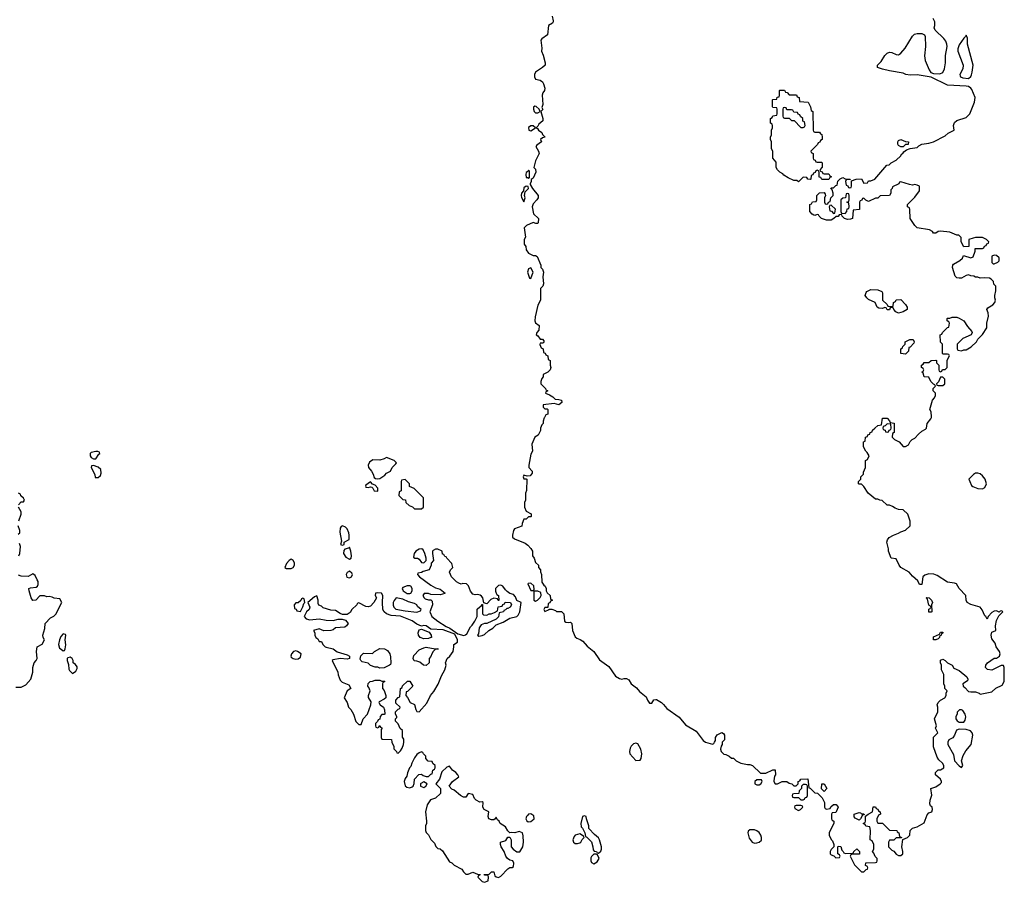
# Model space of a CAD drawing. Header units: inches. Extents: x 2106670 to 2322961, y 36024 to 224899.
# Tile 68 of 256: x 2159096 to 2167558, y 106005 to 113420. Entities that reach past the tile are written whole.
import ezdxf

# ---------------------------------------------------------------- set-up
doc = ezdxf.new("R2010")
doc.units = ezdxf.units.IN
doc.header["$MEASUREMENT"] = 0
for name, color, linetype in [('C1150', 7, 'Continuous'), ('C1160', 7, 'Continuous'), ('C1161', 7, 'Continuous')]:
    doc.layers.add(name, color=color, linetype=linetype)

msp = doc.modelspace()

# ---------------------------------------------------------------- linework, layer by layer
at = {"layer": 'C1150', "color": 5, "elevation": 60}
for points in [[(2159750, 109708.7), (2159710, 109699), (2159702.8, 109690), (2159700.7, 109670), (2159710, 109656), (2159730, 109646), (2159750, 109646), (2159775.3, 109684.7), (2159786, 109690), (2159782, 109702), (2159768, 109708)], [(2159730, 109588), (2159714, 109586), (2159712, 109570), (2159741, 109510), (2159744.7, 109484.7), (2159770, 109484.7), (2159790, 109502), (2159798, 109522), (2159792.3, 109552.3), (2159770, 109574)], [(2159470, 108142), (2159450, 108118), (2159438, 108090), (2159431, 108050), (2159438, 108018), (2159454, 108010), (2159470, 107994), (2159482, 107998), (2159488, 108012), (2159492.7, 108047.3), (2159488, 108090), (2159492.7, 108130), (2159490, 108135.3)], [(2159530, 107939), (2159510, 107935.3), (2159504.7, 107930), (2159504.7, 107910), (2159516.9, 107876.9), (2159518, 107838), (2159524.9, 107824.9), (2159550, 107801), (2159579.6, 107820.4), (2159590, 107842), (2159590, 107858), (2159577, 107877), (2159555.3, 107890), (2159555.3, 107910), (2159548, 107930)]]:
    msp.add_lwpolyline(points, close=True, dxfattribs=at)
for points in [[(2159086, 109250), (2159110, 109274), (2159130, 109274), (2159138, 109290), (2159130, 109306), (2159107.3, 109327.3), (2159102, 109342), (2159086, 109350)], [(2159089.1, 109110.9), (2159108.7, 109170), (2159108, 109190), (2159086, 109230)], [(2159083.1, 108996.9), (2159098, 109010), (2159098, 109030), (2159082, 109070)], [(2159088.7, 108810), (2159098, 108830), (2159104, 108890), (2159096, 108916)], [(2159063.6, 107683.6), (2159110, 107682), (2159150, 107702), (2159193.2, 107750), (2159208.7, 107810), (2159208.7, 107850), (2159222, 107890), (2159238, 107910), (2159246, 107930), (2159242, 107990), (2159248, 108030), (2159289.2, 108050.8), (2159308.7, 108090), (2159298, 108110), (2159295.3, 108130), (2159313.6, 108186.4), (2159315.3, 108230), (2159362, 108278), (2159390, 108292), (2159408, 108310), (2159458, 108410), (2159442, 108442), (2159392.7, 108447.3), (2159376.4, 108456.4), (2159350, 108462), (2159330, 108458), (2159310, 108466), (2159270, 108466), (2159234, 108430), (2159210, 108428), (2159195.3, 108450), (2159177.2, 108510), (2159175.3, 108530), (2159190, 108537.3), (2159238, 108542), (2159249.5, 108550.5), (2159256.2, 108563.8), (2159256.2, 108590), (2159245.2, 108605.2), (2159230, 108642.7), (2159210, 108656.2), (2159170, 108634.5), (2159110, 108635.1), (2159085.8, 108645.8)]]:
    msp.add_lwpolyline(points, dxfattribs=at)
at = {"layer": 'C1160', "color": 5, "elevation": 60}
msp.add_lwpolyline([(2163605.6, 110000), (2163603.6, 109996.4), (2163594, 109970), (2163594, 109950), (2163583.6, 109936.4), (2163572.7, 109907.3), (2163571.6, 109888.4), (2163551.1, 109848.9), (2163522, 109830), (2163498, 109770), (2163502, 109710), (2163490, 109686), (2163471.3, 109590), (2163472, 109570), (2163499.6, 109539.6), (2163499.6, 109520.4), (2163482, 109498), (2163456.4, 109496.4), (2163430, 109506), (2163422, 109490), (2163430, 109474), (2163450, 109474), (2163454, 109470), (2163452.7, 109372.7), (2163442, 109350), (2163442, 109290), (2163434, 109270), (2163434, 109230), (2163450, 109194), (2163491.3, 109171.3), (2163492, 109150), (2163490, 109146), (2163470, 109146), (2163450, 109126), (2163430, 109126), (2163414, 109090), (2163412.7, 109067.3), (2163350, 109042), (2163341, 109030), (2163331.3, 108990), (2163331.6, 108971.6), (2163350, 108958), (2163439.8, 108919.8), (2163463.6, 108903.6), (2163490, 108874), (2163502, 108850), (2163504.7, 108810), (2163518, 108790), (2163530, 108754), (2163554, 108730), (2163554, 108710), (2163571.6, 108691.6), (2163572.7, 108672.7), (2163582, 108650), (2163583.6, 108583.6), (2163599.6, 108559.6), (2163612, 108550), (2163622, 108530), (2163622, 108510), (2163630, 108494), (2163654, 108470), (2163658, 108438), (2163674, 108430), (2163658, 108422), (2163652.7, 108407.3), (2163638, 108402), (2163634, 108366), (2163610, 108366), (2163603.6, 108356.4), (2163602, 108350), (2163610, 108334), (2163646, 108350), (2163646, 108354), (2163670, 108354), (2163702, 108342), (2163710, 108334), (2163752.7, 108332.7), (2163771.6, 108311.6), (2163778, 108250), (2163790, 108241), (2163810, 108238), (2163830, 108242), (2163842, 108230), (2163846, 108170), (2163870, 108116), (2163883.8, 108103.8), (2163913, 108093), (2163936.8, 108076.8), (2163974, 108034), (2164031, 107990), (2164078.4, 107918.4), (2164158.8, 107858.8), (2164216.8, 107776.8), (2164250, 107756), (2164270, 107751), (2164290, 107758), (2164310, 107758), (2164330, 107744.7), (2164350.6, 107710.6), (2164397.3, 107677.3), (2164424.1, 107644.1), (2164479.9, 107599.9), (2164491.3, 107570), (2164510, 107544.7), (2164530, 107544.7), (2164546.6, 107573.4), (2164562.7, 107577.3), (2164570, 107577.3), (2164610.8, 107550), (2164630, 107534), (2164658.8, 107498.8), (2164763.4, 107423.4), (2164819.6, 107359.6), (2164910, 107304), (2164970, 107224), (2164990, 107210.7), (2165050, 107191.3), (2165062, 107198), (2165068.7, 107210), (2165075.3, 107224.7), (2165075.3, 107250), (2165090, 107272), (2165130, 107291.3), (2165143.6, 107283.6), (2165154, 107270), (2165152, 107230), (2165134, 107210), (2165134, 107190), (2165123.6, 107176.4), (2165118, 107150), (2165124.7, 107130), (2165147.5, 107107.5), (2165164.7, 107104.7), (2165194, 107090), (2165212.7, 107072.7), (2165231.6, 107071.6), (2165254, 107050), (2165294, 107030), (2165350, 107018), (2165370, 107018), (2165394, 107010), (2165463.6, 106943.6), (2165510, 106942), (2165568.4, 106971.6), (2165590, 106971.3), (2165591, 106930), (2165582.8, 106917.2), (2165578, 106878), (2165578, 106870), (2165590, 106852), (2165610, 106851.3), (2165650, 106871.3), (2165688.9, 106871.1), (2165710, 106858), (2165731.6, 106851.6), (2165750, 106834), (2165770, 106834), (2165786, 106850), (2165786, 106870), (2165802, 106878), (2165808.4, 106891.6), (2165870, 106894), (2165878, 106818), (2165890, 106814), (2165930, 106774), (2165952, 106772), (2165994, 106730), (2166014, 106690), (2166014, 106650), (2166018, 106638), (2166030, 106634), (2166062, 106638), (2166067.3, 106652.7), (2166090, 106674), (2166112.7, 106672.7), (2166131.6, 106651.6), (2166114, 106610), (2166110, 106606), (2166078, 106602), (2166074, 106590), (2166074, 106550), (2166078, 106538), (2166094, 106530), (2166094, 106510), (2166063.6, 106456.4), (2166054, 106430), (2166054, 106410), (2166070, 106374), (2166082, 106362), (2166094, 106330), (2166094, 106310), (2166070, 106286), (2166062, 106270), (2166062, 106250), (2166070, 106242), (2166092.7, 106232.7), (2166110, 106214), (2166142, 106218), (2166146, 106230), (2166142, 106242), (2166126, 106250), (2166126, 106310), (2166130, 106314), (2166152.7, 106312.7), (2166162, 106282), (2166174, 106270), (2166178, 106258), (2166192.7, 106252.7), (2166250, 106254), (2166262, 106258), (2166266, 106270), (2166292, 106292), (2166314, 106270), (2166312.7, 106247.3), (2166252.7, 106247.3), (2166238, 106242), (2166234, 106230), (2166270, 106154), (2166330, 106094), (2166350, 106094), (2166370, 106114), (2166382, 106118), (2166386, 106130), (2166382, 106142), (2166366, 106150), (2166367.3, 106172.7), (2166450, 106174), (2166462, 106178), (2166466, 106190), (2166466, 106210), (2166447.3, 106227.3), (2166436.4, 106256.4), (2166426, 106270), (2166438, 106290), (2166438, 106330), (2166422, 106362), (2166406, 106370), (2166408, 106450), (2166402, 106482), (2166368.4, 106488.4), (2166362, 106502), (2166346, 106510), (2166362, 106518), (2166366, 106530), (2166366, 106574), (2166388.4, 106591.6), (2166426, 106610), (2166430, 106654), (2166450, 106654), (2166458, 106638), (2166470, 106634), (2166478, 106618), (2166492, 106610), (2166494, 106590), (2166478, 106582), (2166462, 106550), (2166462, 106530), (2166470, 106514), (2166510, 106514), (2166570, 106454), (2166634, 106450), (2166638, 106438), (2166652, 106430), (2166658, 106398), (2166674, 106390), (2166674, 106386), (2166630, 106386), (2166610, 106368), (2166572.7, 106367.3), (2166562, 106350), (2166562, 106310), (2166565.4, 106305.4), (2166590, 106282), (2166610, 106272), (2166627.5, 106247.5), (2166650, 106234), (2166670, 106234), (2166686, 106250), (2166686, 106270), (2166676, 106310), (2166686, 106374), (2166726, 106390), (2166746, 106410), (2166748, 106450), (2166768, 106470), (2166810, 106482.8), (2166870, 106516), (2166894, 106586), (2166910, 106600.7), (2166934, 106610), (2166942, 106630), (2166938, 106650), (2166923.2, 106663.2), (2166918, 106678), (2166921.2, 106710), (2166934.6, 106754.6), (2166928, 106810), (2166970, 106824.7), (2167008, 106850), (2167018, 106862), (2167019, 106870), (2167008.7, 106890), (2166966, 106930), (2166966, 106950), (2166990, 106972), (2167010, 106972), (2167038, 106990), (2167038, 107010), (2167028, 107030), (2166996.4, 107056.4), (2166980.4, 107080.4), (2166948.7, 107170), (2166948.4, 107251.6), (2166986, 107290), (2166968, 107330), (2166975.3, 107350), (2166958, 107410), (2166988, 107470), (2166988, 107510), (2166982, 107530), (2166989.1, 107550.9), (2167008.9, 107571.1), (2167048, 107590), (2167058, 107610), (2167058, 107630), (2167066, 107650), (2167046, 107670), (2167046, 107690), (2167038, 107710), (2167038, 107790), (2167018, 107830), (2167018, 107870), (2167008.7, 107890), (2167010, 107914), (2167030, 107922), (2167050, 107912), (2167071.1, 107891.1), (2167110, 107872), (2167124.7, 107844.7), (2167170, 107824.7), (2167236, 107770), (2167244.7, 107750), (2167242, 107738), (2167202, 107710), (2167204.7, 107690), (2167219.8, 107679.8), (2167250, 107646), (2167270, 107641), (2167310, 107642.8), (2167342, 107630), (2167350, 107622), (2167450, 107641), (2167485.8, 107674.2), (2167540.3, 107699.7), (2167558, 107730), (2167557.2, 107850), (2167550, 107868), (2167530, 107868.7), (2167450, 107829.2), (2167413.6, 107833.6), (2167395.3, 107850), (2167399.3, 107870), (2167414, 107890), (2167470, 107931), (2167490, 107931.3), (2167518, 107950), (2167522, 107970), (2167515.3, 107990), (2167488.7, 108030), (2167479, 108059), (2167450, 108098), (2167446, 108130), (2167450, 108154), (2167486, 108170), (2167482, 108210), (2167490, 108254), (2167510, 108294), (2167546, 108330), (2167538, 108338), (2167523.6, 108336.4), (2167514, 108326), (2167490, 108338), (2167470, 108335.3), (2167450, 108324), (2167418, 108290), (2167410, 108266), (2167398, 108290), (2167390, 108295.3), (2167366.3, 108346.3), (2167349.3, 108369.3), (2167270, 108392.7), (2167239, 108410), (2167229.3, 108430), (2167228.7, 108470), (2167168.7, 108530), (2167148, 108570), (2167130, 108577.2), (2167070, 108586), (2166981.7, 108641.7), (2166953.6, 108653.6), (2166910, 108656.9), (2166876.1, 108643.9), (2166858, 108630), (2166850, 108566), (2166830, 108566), (2166815.3, 108595.3), (2166770, 108635.3), (2166739, 108670), (2166669.2, 108710), (2166654, 108730), (2166630, 108786), (2166586, 108790), (2166562, 108850), (2166562, 108870), (2166549, 108930), (2166555.3, 108950), (2166568.7, 108970), (2166606, 108990), (2166650, 109004.7), (2166670, 109018), (2166708.9, 109031.1), (2166748, 109070), (2166748, 109110), (2166728, 109170), (2166690, 109208), (2166648.9, 109208.9), (2166620.4, 109220.4), (2166596.4, 109236.4), (2166570, 109246), (2166550, 109246), (2166507.3, 109287.3), (2166488.4, 109288.4), (2166470, 109298), (2166450, 109298), (2166388.9, 109348.9), (2166350, 109406), (2166330, 109426), (2166310, 109426), (2166306, 109430), (2166306, 109450), (2166326, 109470), (2166326, 109490), (2166347.3, 109512.7), (2166348.4, 109531.6), (2166366, 109570), (2166366, 109630), (2166382, 109638), (2166398, 109670), (2166380.4, 109700.4), (2166368, 109710), (2166348.4, 109748.4), (2166348, 109792), (2166362, 109798), (2166366, 109830), (2166382, 109838), (2166386, 109850), (2166402, 109858), (2166406, 109870), (2166422, 109878), (2166426, 109890), (2166446, 109910), (2166470, 109932), (2166502, 109938), (2166510, 109994), (2166550, 109994), (2166572.7, 109972.7), (2166578, 109958), (2166612.7, 109952.7), (2166612, 109870), (2166598, 109862), (2166594, 109830), (2166614, 109810), (2166654, 109790), (2166690, 109752), (2166710, 109752), (2166734.6, 109765.4), (2166750, 109794), (2166766, 109810), (2166790, 109822), (2166822, 109858), (2166850, 109882), (2166880.4, 109899.6), (2166888, 109910), (2166895.3, 109950), (2166928, 109990), (2166931.4, 110000)], dxfattribs=at)
for points in [[(2166550, 109946), (2166532.7, 109927.3), (2166518, 109922), (2166514, 109910), (2166518, 109898), (2166532.7, 109892.7), (2166538, 109878), (2166550, 109874), (2166562, 109878), (2166567.3, 109892.7), (2166582, 109898), (2166586, 109910), (2166582, 109942)], [(2162250, 109657.2), (2162230, 109644), (2162190, 109632.7), (2162130, 109637.2), (2162103.4, 109616.6), (2162090.6, 109590), (2162093.4, 109570), (2162119.9, 109539.9), (2162134, 109514), (2162143.5, 109483.5), (2162154.8, 109474.8), (2162170, 109473.4), (2162190, 109476.3), (2162210, 109486), (2162235.3, 109504.7), (2162250, 109522), (2162282, 109538), (2162298, 109570), (2162330, 109602), (2162333.2, 109610), (2162314, 109630)], [(2167330, 109522), (2167310, 109522), (2167292, 109510), (2167254, 109470), (2167262, 109450), (2167276.9, 109416.9), (2167286.4, 109406.4), (2167330, 109390.8), (2167370, 109386.8), (2167390, 109398), (2167405.2, 109430), (2167392.7, 109470), (2167370, 109499), (2167350, 109515.3)], [(2162110, 109446), (2162070, 109418), (2162066.8, 109410), (2162070, 109402), (2162090, 109398), (2162110, 109404.7), (2162122, 109402), (2162132, 109392), (2162142, 109370), (2162170, 109366), (2162174, 109370), (2162173.6, 109393.6), (2162150, 109418), (2162127.3, 109427.3)], [(2162410, 109466), (2162378, 109462), (2162374, 109450), (2162374, 109370), (2162358, 109362), (2162354, 109330), (2162390, 109294), (2162412.7, 109292.7), (2162414, 109270), (2162443.6, 109243.6), (2162472.7, 109232.7), (2162490, 109214), (2162550, 109214), (2162566, 109230), (2162566, 109310), (2162486, 109390), (2162447.3, 109407.3), (2162446, 109430)], [(2161870, 109068.7), (2161858, 109062), (2161851.3, 109050), (2161846.8, 109013.2), (2161862, 108938), (2161854, 108910), (2161870, 108902), (2161886, 108910), (2161886, 108930), (2161928, 108952), (2161929, 108990), (2161926, 109010), (2161910, 109042), (2161897, 109057)], [(2161930, 108886), (2161922, 108878), (2161890, 108868), (2161882.8, 108857.2), (2161878, 108830), (2161899.6, 108799.6), (2161930, 108782), (2161946, 108790), (2161948, 108810), (2161942, 108850)], [(2162552.5, 108872.5), (2162530, 108869.4), (2162500.5, 108850), (2162487.7, 108830), (2162481, 108801), (2162491.1, 108791.1), (2162514, 108790), (2162530, 108782), (2162550, 108754), (2162570, 108752), (2162588.4, 108771.6), (2162588.7, 108790), (2162579, 108830), (2162562.7, 108862.7)], [(2162690, 108868), (2162670, 108868), (2162650, 108858), (2162644.7, 108850), (2162644.7, 108830), (2162652, 108770), (2162632.7, 108747.3), (2162632, 108730), (2162614, 108690), (2162563.6, 108676.4), (2162550, 108668), (2162518, 108662), (2162514, 108650), (2162532, 108630), (2162630, 108558.8), (2162670, 108536), (2162710, 108524.7), (2162752, 108490), (2162750, 108486), (2162710, 108475.3), (2162630, 108478), (2162610, 108488), (2162572.7, 108487.3), (2162562, 108470), (2162572, 108450), (2162582, 108442), (2162610, 108432), (2162630, 108434), (2162642, 108422), (2162644.7, 108390), (2162622, 108330), (2162623.6, 108323.6), (2162638, 108290), (2162690.7, 108250.7), (2162762.8, 108202.8), (2162792, 108190), (2162861, 108141), (2162914.6, 108125.4), (2162928.9, 108131.1), (2162938, 108142), (2162970, 108202), (2162984.7, 108215.3), (2163008.7, 108250), (2163028.7, 108290), (2163028.7, 108351.3), (2163050, 108374), (2163062, 108378), (2163070, 108394), (2163074, 108394), (2163072.7, 108312.7), (2163083.6, 108303.6), (2163110, 108302), (2163130, 108312), (2163147.3, 108312.7), (2163176.4, 108323.6), (2163202, 108338), (2163207.3, 108372.7), (2163242, 108378), (2163247.3, 108392.7), (2163262, 108398), (2163268.4, 108411.6), (2163314, 108410), (2163322, 108390), (2163311.3, 108370), (2163290, 108358), (2163282, 108358), (2163270, 108346), (2163258, 108342), (2163254, 108330), (2163218, 108322), (2163210, 108286), (2163190, 108266), (2163110.7, 108229.3), (2163090, 108229), (2163061.4, 108218.6), (2163046.4, 108193.6), (2163038, 108142), (2163032, 108130), (2163041, 108121), (2163070, 108127.3), (2163090, 108134.8), (2163129.4, 108170.6), (2163162, 108190), (2163190, 108218), (2163250, 108241), (2163310, 108276), (2163369.1, 108290.9), (2163380.2, 108299.8), (2163395.3, 108330), (2163406, 108410), (2163370, 108426), (2163358, 108458), (2163339, 108479), (2163310, 108488.7), (2163284.7, 108504.7), (2163270, 108518), (2163249, 108549), (2163230, 108558), (2163210, 108555.3), (2163186.8, 108530), (2163186, 108506), (2163191.3, 108490), (2163198, 108478), (2163212, 108470), (2163212.7, 108427.3), (2163207.3, 108427.3), (2163202, 108442), (2163170, 108446), (2163145.4, 108434.6), (2163110, 108398), (2163086, 108406), (2163075.3, 108450), (2163064.7, 108464.7), (2163052.9, 108472.9), (2163030, 108479), (2163010, 108475.3), (2162990, 108482), (2162970, 108508), (2162952.1, 108552.1), (2162935.3, 108570), (2162906, 108574), (2162890, 108569), (2162870, 108575.3), (2162850, 108588), (2162808, 108630), (2162788.7, 108670), (2162798, 108690), (2162818, 108710), (2162810, 108746), (2162766, 108790), (2162762, 108802), (2162750, 108806), (2162742, 108822), (2162730, 108826), (2162726, 108850)], [(2161430, 108782), (2161412, 108770), (2161390, 108746), (2161374, 108710), (2161390, 108702), (2161430, 108702), (2161446, 108710), (2161458, 108730), (2161458, 108750), (2161448, 108770)], [(2161930, 108679), (2161910, 108668.7), (2161900.7, 108650), (2161908.3, 108628.3), (2161930, 108620.7), (2161948.7, 108630), (2161956, 108650), (2161950, 108662)], [(2163490, 108575.3), (2163466, 108574), (2163462, 108570), (2163490, 108514), (2163510, 108514), (2163518, 108522), (2163514, 108554)], [(2162170, 108494), (2162154, 108490), (2162152, 108470), (2162162, 108450), (2162141, 108410), (2162110, 108379), (2162090, 108374), (2162070, 108375.3), (2162010, 108406), (2161998, 108402), (2161994, 108390), (2161951.6, 108348.4), (2161936.9, 108323.1), (2161910, 108308), (2161870, 108308), (2161850, 108315.3), (2161810, 108342), (2161770, 108344), (2161704, 108364), (2161690, 108378), (2161667.3, 108387.3), (2161660.4, 108400.4), (2161662, 108430), (2161650, 108466), (2161630, 108458), (2161574, 108410), (2161591, 108369), (2161584.7, 108350), (2161562, 108330), (2161542, 108290), (2161558, 108270), (2161590, 108260.7), (2161670, 108268.4), (2161730, 108258), (2161790, 108256.3), (2161833.8, 108266.2), (2161868, 108268), (2161897.3, 108257.3), (2161918.8, 108230), (2161906, 108210), (2161890, 108199.3), (2161810, 108193.2), (2161790, 108174), (2161770, 108168), (2161710, 108166), (2161670, 108184), (2161622, 108170), (2161634, 108150), (2161634, 108130), (2161642, 108110), (2161658, 108098), (2161670, 108074), (2161690, 108074), (2161702, 108050), (2161722, 108030), (2161730, 108024.7), (2161790, 108011.3), (2161824.9, 107984.9), (2161910, 107961), (2161931.3, 107950), (2161931.3, 107930), (2161910, 107922), (2161850, 107929), (2161790, 107918), (2161782, 107910), (2161831.6, 107811.6), (2161832.7, 107787.3), (2161850, 107742), (2161866.4, 107726.4), (2161923.6, 107703.6), (2161942, 107670), (2161912, 107650), (2161886, 107590), (2161912, 107550), (2161922, 107510), (2161942, 107490), (2161964.7, 107450), (2161986.4, 107386.4), (2162010, 107362), (2162030, 107362), (2162048, 107410), (2162084, 107450), (2162115.3, 107530), (2162116.4, 107556.4), (2162094.6, 107594.6), (2162094, 107610), (2162108.7, 107650), (2162098, 107678), (2162088, 107690), (2162090, 107714), (2162108.4, 107731.6), (2162127.3, 107732.7), (2162150, 107742), (2162190, 107742), (2162210, 107734), (2162230, 107734), (2162234, 107730), (2162218, 107722), (2162214, 107710), (2162214, 107670), (2162230, 107654), (2162242, 107610), (2162242, 107590), (2162230, 107578), (2162184.7, 107555.3), (2162182, 107550), (2162194, 107530), (2162222, 107510), (2162232.7, 107487.3), (2162234, 107450), (2162230, 107446), (2162210, 107446), (2162194, 107430), (2162192.7, 107407.3), (2162178, 107402), (2162172.7, 107387.3), (2162154, 107370), (2162154, 107350), (2162158, 107338), (2162170, 107334), (2162182, 107338), (2162190, 107354), (2162198, 107338), (2162210, 107334), (2162211.6, 107328.4), (2162202, 107318), (2162202, 107250), (2162210, 107234), (2162292.7, 107232.7), (2162294, 107210), (2162311.6, 107171.6), (2162312.7, 107152.7), (2162334, 107130), (2162338, 107118), (2162350, 107114), (2162370, 107134), (2162382, 107158), (2162395.3, 107190), (2162398, 107210), (2162396.4, 107236.4), (2162387.3, 107252.7), (2162386, 107310), (2162367.3, 107327.3), (2162350, 107366), (2162326, 107390), (2162326, 107410), (2162338, 107422), (2162338, 107430), (2162326, 107450), (2162326, 107470), (2162350, 107494), (2162362, 107498), (2162366, 107510), (2162330, 107546), (2162328, 107570), (2162350, 107594), (2162362, 107598), (2162368.4, 107671.6), (2162382, 107678), (2162387.3, 107692.7), (2162430, 107734), (2162450, 107734), (2162474, 107690), (2162430, 107646), (2162418, 107642), (2162414, 107610), (2162430, 107594), (2162451.6, 107551.6), (2162490, 107534), (2162501, 107490), (2162510, 107472), (2162530, 107471.3), (2162596.6, 107543.4), (2162627.3, 107610), (2162654.7, 107645.3), (2162691.8, 107708.2), (2162720.1, 107779.9), (2162749.3, 107830), (2162762, 107870), (2162755.3, 107890), (2162768.7, 107930), (2162794, 107950), (2162821.2, 107990), (2162828, 108028), (2162826, 108050), (2162858, 108070), (2162858, 108090), (2162836.4, 108136.4), (2162734.6, 108174.6), (2162630, 108182), (2162590, 108208), (2162570, 108213.2), (2162550, 108206), (2162510, 108224), (2162470, 108253.2), (2162370, 108293.2), (2162290, 108298), (2162250, 108312.7), (2162228.7, 108330), (2162217.2, 108350), (2162213.2, 108410), (2162217.2, 108470), (2162206, 108490)], [(2162450, 108554), (2162426.4, 108553.6), (2162390, 108538), (2162382, 108530), (2162392, 108510), (2162426.8, 108486.8), (2162450, 108486), (2162458, 108490), (2162468, 108510), (2162468, 108530), (2162458, 108550)], [(2163550, 108508.7), (2163514, 108506), (2163514, 108430), (2163530, 108422), (2163546, 108430), (2163568.4, 108451.6), (2163578, 108470), (2163575.3, 108495.3)], [(2161530, 108446), (2161518, 108442), (2161512.7, 108427.3), (2161490, 108406), (2161470, 108406), (2161454, 108390), (2161458, 108358), (2161472.7, 108352.7), (2161478, 108338), (2161510, 108334), (2161530, 108374), (2161538, 108402), (2161546, 108410), (2161542, 108442)], [(2162331.3, 108448.7), (2162313.7, 108426.3), (2162307.3, 108410), (2162305.8, 108385.8), (2162310.8, 108370), (2162330, 108354), (2162410, 108337.3), (2162510, 108326), (2162542, 108338), (2162546, 108350), (2162515.3, 108375.3), (2162508, 108390), (2162490, 108402), (2162436.5, 108416.5), (2162390, 108439)], [(2166910, 108326), (2166908.7, 108330), (2166908.7, 108351.3), (2166922, 108358), (2166926, 108370), (2166922, 108382), (2166908.4, 108388.4), (2166898, 108438), (2166886, 108450), (2166890, 108454), (2166912, 108450), (2166932, 108430), (2166942, 108410), (2166932, 108390), (2166934, 108330), (2166930, 108326)], [(2162570, 108099), (2162538, 108110), (2162524, 108130), (2162522, 108150), (2162530, 108174), (2162550, 108182), (2162616, 108156), (2162632, 108130), (2162634, 108110), (2162630, 108109), (2162610, 108101.2)], [(2166970, 108088.7), (2166948.9, 108088.9), (2166950, 108114), (2167002, 108138), (2167010, 108154), (2167030, 108154), (2167032, 108150), (2167018, 108142), (2167014, 108130), (2167002, 108118), (2167002, 108110), (2166990, 108098)], [(2161470, 107993.1), (2161450, 107989.6), (2161432.2, 107970), (2161425.3, 107950), (2161430, 107938.8), (2161447.3, 107927.3), (2161470, 107922.6), (2161490, 107924.4), (2161510, 107941), (2161515.1, 107970), (2161484, 107990)], [(2162190, 107846), (2162173.6, 107853.6), (2162150, 107855.3), (2162110, 107868), (2162090, 107888.7), (2162040.2, 107900.2), (2162028, 107910), (2162023.1, 107923.1), (2162029, 107951), (2162050, 107974), (2162127.3, 107972.7), (2162146, 107990), (2162190, 108014), (2162231.6, 108011.6), (2162256.9, 107996.9), (2162278, 107970), (2162283.6, 107943.6), (2162284.7, 107890), (2162282, 107878), (2162274, 107870), (2162230, 107848)], [(2162667.3, 108012.7), (2162690, 108014), (2162692, 108008), (2162670, 108008), (2162650, 107988), (2162638, 107970), (2162630, 107946), (2162614, 107930), (2162614, 107890), (2162590, 107868.7), (2162566, 107870), (2162536.4, 107896.4), (2162510, 107906), (2162487.3, 107907.3), (2162478, 107930), (2162484.7, 107955.3), (2162530, 108002), (2162570, 108021), (2162590, 108026)], [(2167190, 107488), (2167172.7, 107487.3), (2167152.7, 107467.3), (2167152, 107450), (2167142, 107430), (2167142, 107410), (2167151.6, 107391.6), (2167170, 107382), (2167210, 107382), (2167222, 107398), (2167228.4, 107428.4), (2167222, 107450), (2167200.4, 107480.4)], [(2167170, 107322), (2167146.8, 107313.2), (2167130.7, 107269.3), (2167114.4, 107245.6), (2167082, 107230), (2167072, 107210), (2167072, 107190), (2167122, 107102), (2167131, 107050), (2167170, 107004.7), (2167190, 106992), (2167202, 107010), (2167189.1, 107049.1), (2167204.1, 107095.9), (2167226.2, 107133.8), (2167272.7, 107190), (2167287, 107270), (2167282.7, 107290), (2167267, 107307), (2167230, 107319)], [(2162550, 107126), (2162530, 107118), (2162510, 107102), (2162490, 107074), (2162467.7, 107030), (2162459.1, 107000.9), (2162447.7, 106990), (2162430, 106946), (2162423.5, 106916.5), (2162410, 106898), (2162401, 106870), (2162410, 106834), (2162422, 106822), (2162450, 106818), (2162470, 106824.7), (2162478, 106830), (2162487.3, 106852.7), (2162488.4, 106891.6), (2162527.3, 106932.7), (2162550, 106934), (2162563.6, 106923.6), (2162590, 106914), (2162610, 106914), (2162630, 106934), (2162642, 106938), (2162646, 106970), (2162662, 106978), (2162666, 106990), (2162666, 107010), (2162647.3, 107027.3), (2162642, 107042), (2162607.3, 107047.3), (2162586, 107070), (2162586, 107090), (2162566, 107110), (2162562, 107122)], [(2164390, 107202), (2164370, 107195.3), (2164350, 107175.3), (2164341.4, 107158.6), (2164336, 107130), (2164341, 107110), (2164390, 107052), (2164430, 107054), (2164438, 107070), (2164442, 107110), (2164435.3, 107150), (2164410, 107194)], [(2162790, 107002), (2162766.4, 106993.6), (2162725.4, 106954.6), (2162704.7, 106890), (2162674, 106850), (2162714, 106810), (2162711.6, 106768.4), (2162670.9, 106729.1), (2162627.1, 106712.9), (2162598, 106670), (2162584.7, 106610), (2162592, 106530), (2162592, 106510), (2162584.7, 106490), (2162584.7, 106450), (2162590, 106434), (2162610, 106414), (2162630, 106374), (2162659.8, 106339.8), (2162671.6, 106311.6), (2162690, 106294), (2162711.3, 106291.3), (2162730, 106274), (2162790, 106182), (2162810, 106172), (2162830, 106152), (2162896.9, 106116.9), (2162910, 106094), (2162930, 106074), (2162950, 106074), (2162990, 106092), (2163030, 106074), (2163052.7, 106072.7), (2163050, 106066), (2163038, 106062), (2163034, 106050), (2163070, 106012), (2163090, 106004.7), (2163122, 106018), (2163126, 106050), (2163122, 106062), (2163090, 106066), (2163087.3, 106072.7), (2163130, 106074), (2163150, 106094), (2163170, 106094), (2163180.7, 106060.7), (2163190.8, 106050.8), (2163210, 106046), (2163230, 106058), (2163290, 106120.7), (2163310, 106131.3), (2163330, 106132), (2163339, 106141), (2163344, 106170), (2163335.3, 106190), (2163310, 106195.3), (2163289.5, 106209.5), (2163273.2, 106230), (2163261.2, 106270), (2163232.7, 106310), (2163227, 106330), (2163229.5, 106350), (2163274.6, 106365.4), (2163290, 106392), (2163310, 106392), (2163318.8, 106370), (2163321, 106310), (2163336, 106290), (2163370, 106266), (2163394, 106266), (2163419, 106310), (2163425.2, 106350), (2163424, 106404), (2163418, 106430), (2163390, 106442), (2163350.9, 106429.1), (2163326.8, 106433.2), (2163308.7, 106428.7), (2163290, 106448), (2163270, 106482), (2163226, 106510), (2163218, 106530), (2163203.1, 106543.1), (2163190, 106566), (2163182, 106550), (2163170, 106542), (2163150, 106542), (2163129.2, 106549.2), (2163122, 106570), (2163128, 106610), (2163089.3, 106629.3), (2163075.3, 106650), (2163078, 106690), (2163070, 106695.3), (2163050, 106694), (2163019, 106710), (2163005.4, 106725.4), (2162990, 106759), (2162950, 106768), (2162930, 106738), (2162910, 106738), (2162886, 106750), (2162830, 106798), (2162810, 106806), (2162786, 106830), (2162815.3, 106870), (2162869, 106910), (2162861.2, 106930), (2162845.2, 106950), (2162817.2, 106970)], [(2165470, 106886), (2165430, 106886), (2165414, 106870), (2165414, 106850), (2165430, 106842), (2165450, 106842), (2165466, 106850), (2165478, 106870)], [(2162570, 106868), (2162544.7, 106855.3), (2162542, 106850), (2162542, 106830), (2162570, 106821), (2162588, 106830), (2162598, 106850)], [(2165850, 106846), (2165830, 106846), (2165814, 106830), (2165814, 106810), (2165794, 106790), (2165792.7, 106767.3), (2165750, 106766), (2165738, 106762), (2165734, 106750), (2165738, 106738), (2165750, 106734), (2165790, 106734), (2165810, 106714), (2165830, 106714), (2165842, 106718), (2165847.3, 106732.7), (2165862, 106738), (2165866, 106750), (2165866, 106830), (2165862, 106842)], [(2166010, 106786), (2165988, 106808), (2165990, 106852), (2166010, 106852), (2166032, 106810)], [(2165810, 106666), (2165770, 106666), (2165758, 106662), (2165754, 106650), (2165758, 106638), (2165790, 106622), (2165806, 106630), (2165826, 106650), (2165822, 106662)], [(2163490, 106592.7), (2163470, 106589.3), (2163459.9, 106580.1), (2163450.7, 106570), (2163446.8, 106550), (2163453.7, 106533.7), (2163465.2, 106525.2), (2163490, 106527.7), (2163519, 106550), (2163515.5, 106575.5)], [(2163950, 106575.3), (2163934, 106570), (2163918, 106510), (2163921, 106481), (2163932, 106470), (2163954, 106430), (2163958, 106398), (2163970, 106394), (2164010, 106354), (2164022, 106310), (2164023.6, 106283.6), (2164032.7, 106272.7), (2164054, 106270), (2164058, 106258), (2164070, 106254), (2164090, 106272), (2164097.2, 106290), (2164096, 106310), (2164079, 106370), (2164070, 106388), (2164036.4, 106416.4), (2163988, 106468), (2163988.7, 106490), (2163968, 106550), (2163966, 106570)], [(2166330, 106594), (2166350, 106594), (2166354, 106586), (2166338, 106582), (2166322, 106550), (2166310, 106538), (2166276.4, 106556.4), (2166268.9, 106568.9), (2166268, 106590), (2166310, 106604.7), (2166322, 106602)], [(2165370, 106457.2), (2165356.8, 106443.2), (2165353.4, 106430), (2165364.9, 106384.9), (2165390, 106350.7), (2165410, 106342), (2165430, 106344), (2165450, 106350.7), (2165471.6, 106368.4), (2165472, 106390), (2165466, 106410), (2165451.7, 106431.7), (2165430, 106446.6), (2165410, 106455.1)], [(2163910, 106422), (2163870, 106409), (2163861.1, 106398.9), (2163850.6, 106370), (2163854.8, 106350), (2163870, 106339.1), (2163890, 106338), (2163910, 106344), (2163919, 106350), (2163930, 106374), (2163946, 106390), (2163942, 106402)], [(2164050, 106246), (2164030, 106246), (2164010, 106226), (2164005.4, 106214.6), (2164004.7, 106190), (2164010, 106174), (2164030, 106164.7), (2164060.4, 106179.6), (2164075.3, 106210), (2164062, 106242)]]:
    msp.add_lwpolyline(points, close=True, dxfattribs=at)
at = {"layer": 'C1161', "color": 5, "elevation": 60}
for points in [[(2163672, 113450), (2163682, 113410), (2163679.6, 113400.4), (2163674, 113390), (2163642, 113370), (2163631, 113290), (2163584.5, 113255.5), (2163576, 113244), (2163584.7, 113175.3), (2163582, 113150), (2163595.3, 113115.3), (2163611, 113050), (2163611.3, 113030), (2163590, 113008.7), (2163530, 112969.2), (2163519.3, 112950), (2163519.3, 112930), (2163530, 112907.3), (2163570, 112900.5), (2163590, 112886.8), (2163599.3, 112870), (2163610.7, 112830), (2163607.3, 112812.7), (2163591, 112790), (2163587.5, 112772.5), (2163590.9, 112690.9), (2163584.7, 112664.7), (2163591, 112649), (2163574, 112630), (2163591.1, 112571.1), (2163591, 112550), (2163558, 112522), (2163550, 112506), (2163534, 112490), (2163546, 112486), (2163554, 112470), (2163582.8, 112450), (2163590, 112432), (2163611.3, 112410), (2163590, 112404), (2163571.3, 112390), (2163582, 112370), (2163539.6, 112340.4), (2163532, 112330), (2163556, 112290), (2163561, 112270), (2163530, 112206), (2163514, 112150), (2163530, 112134), (2163531.3, 112110), (2163510, 112058), (2163492.7, 112047.3), (2163492, 112030), (2163482, 112010), (2163482, 112002), (2163502, 111970), (2163551.3, 111910), (2163551.1, 111888.9), (2163542, 111870), (2163510, 111838), (2163501, 111810), (2163511.1, 111751.1), (2163554, 111710), (2163552.7, 111672.7), (2163550, 111668), (2163531.6, 111668.4), (2163510, 111678), (2163452, 111650), (2163431.3, 111630), (2163442, 111550), (2163432, 111530), (2163431.3, 111490), (2163446, 111470), (2163450, 111442), (2163470, 111412), (2163510, 111392), (2163530, 111392), (2163543.6, 111383.6), (2163574, 111310), (2163574, 111290), (2163590, 111274), (2163598, 111250), (2163591.3, 111210), (2163598, 111150), (2163592, 111130), (2163572, 111110), (2163572, 111010), (2163550, 110966), (2163525.4, 110865.4), (2163524.7, 110830), (2163530, 110814), (2163562, 110790), (2163558, 110750), (2163542, 110730), (2163534, 110710), (2163550, 110702), (2163570, 110674), (2163590, 110674), (2163599.6, 110659.6), (2163602, 110650), (2163596.9, 110643.1), (2163590, 110638), (2163570, 110638), (2163566.4, 110626.4), (2163578, 110598), (2163594, 110590), (2163598, 110558), (2163612.7, 110552.7), (2163618, 110538), (2163634, 110530), (2163638, 110498), (2163654, 110490), (2163654, 110450), (2163662, 110430), (2163654, 110410), (2163634, 110390), (2163594, 110370), (2163594, 110350), (2163583.6, 110336.4), (2163574, 110310), (2163574, 110290), (2163614, 110250), (2163618, 110238), (2163634, 110230), (2163618, 110222), (2163614, 110210), (2163650, 110194), (2163676.8, 110176.8), (2163696.9, 110156.9), (2163730, 110156.3), (2163751.3, 110150), (2163756, 110130), (2163730, 110109.3), (2163690, 110122), (2163594, 110110), (2163594, 110090), (2163610, 110074), (2163630, 110074), (2163634, 110070), (2163634, 110030), (2163618, 110022), (2163605.6, 110000)], [(2166931.4, 110000), (2166933.6, 110006.4), (2166928.4, 110048.4), (2166918, 110070), (2166942, 110150), (2166958, 110170), (2166966, 110190), (2166966, 110210), (2166946, 110230), (2166946, 110250), (2166966, 110270), (2166962, 110282), (2166950, 110286), (2166928, 110310), (2166910, 110346), (2166868, 110350), (2166862, 110382), (2166848, 110390), (2166862, 110398), (2166866, 110410), (2166862, 110422), (2166846, 110430), (2166846, 110450), (2166862, 110458), (2166870, 110474), (2166910, 110474), (2166928.4, 110491.6), (2166970, 110494), (2166974, 110490), (2166974, 110470), (2166994, 110450), (2166994, 110410), (2166998, 110398), (2167010, 110394), (2167022, 110398), (2167027.3, 110412.7), (2167050, 110414), (2167066, 110430), (2167068, 110492), (2167086, 110530), (2167082, 110542), (2167070, 110546), (2167030, 110546), (2167026, 110550), (2167026, 110630), (2167008.4, 110648.4), (2167006, 110710), (2167022, 110718), (2167026, 110730), (2167070, 110774), (2167082, 110778), (2167086, 110810), (2167082, 110822), (2167066, 110830), (2167066, 110850), (2167070, 110854), (2167090, 110854), (2167110, 110862), (2167150, 110862), (2167170, 110854), (2167211.1, 110831.1), (2167242, 110782), (2167279.6, 110739.6), (2167282, 110730), (2167274, 110710), (2167202, 110678), (2167154, 110630), (2167154, 110590), (2167158, 110578), (2167190, 110574), (2167210, 110582), (2167230, 110582), (2167273.6, 110606.4), (2167318, 110650), (2167330, 110674), (2167370, 110714), (2167408, 110770), (2167408.7, 110810), (2167422, 110870), (2167420.4, 110900.4), (2167408, 110930), (2167416.4, 110943.6), (2167458, 110970), (2167478, 110990), (2167482, 111010), (2167475.3, 111030), (2167475.3, 111050), (2167486, 111090), (2167486, 111130), (2167467.3, 111147.3), (2167466, 111170), (2167446, 111190), (2167430, 111198), (2167390, 111202), (2167350, 111198), (2167330, 111206), (2167310, 111206), (2167296.4, 111216.4), (2167270, 111218), (2167250, 111228), (2167230, 111222), (2167190, 111199), (2167170, 111197.2), (2167150, 111202), (2167134.6, 111214.6), (2167114, 111290), (2167115.3, 111310), (2167122, 111318), (2167175.3, 111350), (2167198, 111370), (2167207.3, 111392.7), (2167270, 111372), (2167290, 111382), (2167308, 111430), (2167307.3, 111452.7), (2167370, 111454), (2167382, 111458), (2167388, 111472), (2167402, 111478), (2167407.3, 111492.7), (2167422, 111498), (2167426, 111510), (2167406, 111530), (2167370, 111548), (2167310, 111548), (2167290, 111542), (2167254, 111530), (2167254, 111470), (2167210, 111466), (2167188, 111510), (2167187.3, 111547.3), (2167167.3, 111567.3), (2167150, 111568), (2167090, 111594), (2167010, 111602), (2166990, 111598), (2166970, 111586), (2166950, 111586), (2166940.4, 111600.4), (2166914.6, 111614.6), (2166809.4, 111629.4), (2166788, 111650), (2166748, 111710), (2166747.3, 111787.3), (2166742, 111802), (2166726, 111810), (2166726, 111830), (2166790, 111894), (2166828.7, 111950), (2166828, 111988), (2166810, 111998), (2166790, 112002), (2166770, 111998), (2166743.1, 112003.1), (2166670, 112026), (2166658, 112022), (2166651.6, 112008.4), (2166598, 111982), (2166594, 111970), (2166582, 111958), (2166582, 111930), (2166570, 111908), (2166490, 111906), (2166470, 111886), (2166450, 111886), (2166390, 111858), (2166367.3, 111867.3), (2166350, 111886), (2166338, 111882), (2166332.7, 111867.3), (2166318, 111862), (2166314, 111850), (2166312.7, 111787.3), (2166258, 111782), (2166252, 111710), (2166235.3, 111704.7), (2166210, 111702.7), (2166186, 111710), (2166166, 111730), (2166162, 111742), (2166150, 111746), (2166138, 111742), (2166131.6, 111728.4), (2166112.7, 111727.3), (2166094, 111710), (2166070, 111698), (2166030, 111695.3), (2165988, 111710), (2165966, 111730), (2165962, 111742), (2165950, 111746), (2165930, 111738), (2165920.4, 111740.4), (2165907.3, 111747.3), (2165886, 111770), (2165886, 111830), (2165902, 111838), (2165910, 111854), (2165942, 111858), (2165946, 111870), (2165946, 111910), (2165968.4, 111931.6), (2166010, 111934), (2166019.6, 111919.6), (2166022, 111910), (2166014, 111890), (2166014, 111850), (2166018, 111838), (2166030, 111834), (2166042, 111838), (2166047.3, 111852.7), (2166062, 111858), (2166066, 111890), (2166086, 111910), (2166086, 111930), (2166078, 111958), (2166066, 111970), (2166070, 111974), (2166090, 111974), (2166110, 111994), (2166122, 111998), (2166128, 112032), (2166148.4, 112051.6), (2166170, 112062), (2166190, 112052), (2166234, 112050), (2166234, 112046), (2166198, 112042), (2166194, 112030), (2166198, 111998), (2166212.7, 111992.7), (2166218, 111978), (2166230, 111974), (2166242, 111978), (2166246, 111990), (2166246, 112034), (2166286, 112050), (2166331.6, 112051.6), (2166350, 112014), (2166382, 112018), (2166390, 112034), (2166410, 112034), (2166446, 112050), (2166548, 112170), (2166568, 112172), (2166586, 112190), (2166630, 112212), (2166668, 112250), (2166675.3, 112264.7), (2166686, 112270), (2166695.3, 112284.7), (2166718, 112302), (2166750, 112314), (2166810, 112322), (2166824, 112336), (2166849.3, 112350.7), (2166910, 112358.8), (2166949, 112371), (2167050, 112422), (2167074.6, 112445.4), (2167126, 112470), (2167121.2, 112510), (2167130, 112534.8), (2167150, 112553.4), (2167230, 112578), (2167261.2, 112610), (2167302, 112710), (2167307.6, 112750), (2167280.1, 112820.1), (2167270, 112832.7), (2167250, 112845.1), (2167229.6, 112849.6), (2167070, 112858), (2166930, 112926), (2166810, 112945.2), (2166750, 112944), (2166711, 112949), (2166690, 112959), (2166570, 112979), (2166510, 112994), (2166468, 113010), (2166469, 113030), (2166499.7, 113060.3), (2166530, 113110.8), (2166550, 113130.8), (2166570, 113141), (2166590, 113138.8), (2166630, 113120.7), (2166650, 113118.8), (2166657.5, 113122.5), (2166670, 113131), (2166705.4, 113174.6), (2166770, 113278), (2166785.6, 113294.4), (2166810, 113302), (2166850, 113302), (2166871.1, 113291.1), (2166876.9, 113276.9), (2166881, 113190), (2166871, 113110), (2166878.8, 113070), (2166911, 112990), (2166926.8, 112966.8), (2166950, 112956), (2167004.7, 112955.3), (2167030, 112964.7), (2167043.2, 112996.8), (2167052.3, 113050), (2167052.5, 113112.5), (2167066, 113190), (2167064.7, 113210), (2167055.6, 113235.6), (2167039.5, 113259.5), (2166964, 113330), (2166955.3, 113350), (2166962, 113370), (2166960.4, 113400.4), (2166948, 113430)]]:
    msp.add_lwpolyline(points, dxfattribs=at)
for points in [[(2167230, 113286), (2167225.4, 113274.6), (2167210, 113262), (2167170, 113204), (2167157.3, 113170), (2167159.1, 113150), (2167204.9, 113030), (2167201.4, 112998.6), (2167176, 112950), (2167178, 112938), (2167182, 112930), (2167201.4, 112921.4), (2167250, 112914.8), (2167270, 112931), (2167275.2, 112944.8), (2167283, 112970), (2167289.6, 113030), (2167242.7, 113210), (2167242, 113262)], [(2165930, 112454), (2165970, 112454), (2165978, 112438), (2165990, 112434), (2165994, 112410), (2165994, 112390), (2165978, 112382), (2165972.7, 112367.3), (2165958, 112362), (2165952.7, 112347.3), (2165894, 112290), (2165898, 112278), (2165914, 112270), (2165914, 112230), (2165918, 112218), (2165932.7, 112212.7), (2165938, 112198), (2165950, 112194), (2165990, 112194), (2165994, 112190), (2165992.7, 112152.7), (2165974, 112130), (2165978, 112118), (2165992, 112112), (2165998, 112098), (2166010, 112094), (2166050, 112094), (2166058, 112078), (2166074, 112070), (2166058, 112062), (2166050, 112046), (2165990, 112046), (2165982, 112062), (2165967.3, 112067.3), (2165966, 112110), (2165962, 112122), (2165950, 112126), (2165938, 112122), (2165932.7, 112107.3), (2165918, 112102), (2165912.7, 112087.3), (2165898, 112082), (2165894, 112050), (2165890, 112046), (2165868.4, 112048.4), (2165862, 112062), (2165830, 112066), (2165790, 112026), (2165776.4, 112036.4), (2165750, 112038), (2165700.4, 112060.4), (2165663.1, 112083.1), (2165655.3, 112095.3), (2165630, 112108), (2165608, 112130), (2165598, 112150), (2165596.4, 112196.4), (2165568.7, 112230), (2165568, 112290), (2165558, 112310), (2165558, 112370), (2165548, 112390), (2165548.9, 112411.1), (2165558, 112430), (2165558, 112470), (2165566, 112490), (2165566, 112510), (2165562, 112522), (2165548.7, 112530), (2165548.7, 112570), (2165562, 112578), (2165570, 112594), (2165602, 112598), (2165606, 112610), (2165606, 112650), (2165602, 112662), (2165570, 112666), (2165566, 112670), (2165566, 112730), (2165570, 112734), (2165602, 112738), (2165607.3, 112752.7), (2165622, 112758), (2165626, 112770), (2165626, 112810), (2165630, 112814), (2165670, 112814), (2165678, 112798), (2165692.7, 112792.7), (2165710, 112774), (2165772.7, 112772.7), (2165778, 112758), (2165794, 112750), (2165798, 112718), (2165872, 112710), (2165892, 112670), (2165898, 112638), (2165912, 112630), (2165914, 112470), (2165918, 112458)], [(2163523.6, 112676.4), (2163512, 112668), (2163511.3, 112650), (2163518, 112630), (2163530, 112618), (2163550, 112618), (2163568, 112630), (2163562, 112650), (2163533.6, 112673.6)], [(2165670, 112666), (2165658, 112662), (2165654, 112650), (2165654, 112590), (2165658, 112578), (2165670, 112574), (2165710, 112574), (2165730, 112554), (2165752.7, 112552.7), (2165810, 112494), (2165830, 112494), (2165842, 112498), (2165846, 112510), (2165842, 112542), (2165827.3, 112547.3), (2165826, 112570), (2165807.3, 112587.3), (2165802, 112602), (2165787.3, 112607.3), (2165782, 112622), (2165750, 112626), (2165742, 112642), (2165730, 112646), (2165690, 112646), (2165682, 112662)], [(2163490, 112508.7), (2163467.7, 112492.3), (2163472, 112470), (2163490, 112465.5), (2163528, 112490), (2163510, 112508)], [(2166690, 112326), (2166670, 112328), (2166650, 112338), (2166642, 112350), (2166642, 112370), (2166650, 112382), (2166670, 112391), (2166710, 112372), (2166734, 112370), (2166732.7, 112347.3), (2166710, 112346)], [(2163470, 112126), (2163464.7, 112115.3), (2163450, 112106), (2163446, 112090), (2163450, 112064.7), (2163462, 112062), (2163470, 112054), (2163478, 112062), (2163478, 112118)], [(2163450, 111988), (2163430, 111975.3), (2163424.7, 111950), (2163408.2, 111930), (2163405.5, 111910), (2163410, 111892), (2163430, 111854), (2163439, 111890), (2163435.3, 111910), (2163440.4, 111939.6), (2163468, 111970), (2163466, 111986)], [(2166210, 111926), (2166198, 111922), (2166192.7, 111887.3), (2166170, 111886), (2166154, 111870), (2166154, 111770), (2166158, 111758), (2166190, 111754), (2166206, 111770), (2166207.3, 111792.7), (2166222, 111798), (2166226, 111810), (2166222, 111842), (2166206, 111850), (2166222, 111858), (2166226, 111870), (2166226, 111910), (2166222, 111922)], [(2166070, 111826), (2166058, 111822), (2166054, 111810), (2166058, 111778), (2166072.7, 111772.7), (2166090, 111754), (2166102, 111758), (2166106, 111790)], [(2167470, 111395.3), (2167452, 111388), (2167452, 111332), (2167462, 111322), (2167470, 111322), (2167503.1, 111336.9), (2167513.2, 111346.8), (2167512.9, 111372.9), (2167490, 111394)], [(2163490, 111286), (2163470, 111278), (2163461, 111250), (2163478, 111198), (2163490, 111194), (2163508.7, 111250)], [(2166570, 110954), (2166602, 110958), (2166606, 110990), (2166622, 110998), (2166627.3, 111012.7), (2166670, 111014), (2166710, 110972), (2166722, 110950), (2166722, 110930), (2166690, 110909), (2166650, 110898), (2166626, 110910), (2166607.3, 110927.3), (2166602, 110942), (2166590, 110946), (2166578, 110942), (2166570, 110926), (2166550, 110926), (2166542, 110942), (2166530, 110946), (2166510, 110938), (2166480.4, 110940.4), (2166466, 110950), (2166448.4, 110988.4), (2166390, 111015.3), (2166375.3, 111030), (2166362, 111050), (2166370, 111074), (2166376.4, 111083.6), (2166410, 111102), (2166470, 111098), (2166504.7, 111084.7), (2166511.3, 111071.3), (2166512, 111010), (2166552.7, 110972.7), (2166558, 110958)], [(2166710, 110546), (2166668, 110550), (2166668.4, 110591.6), (2166682, 110598), (2166686, 110610), (2166706, 110630), (2166706, 110650), (2166746, 110670), (2166774, 110670), (2166782, 110650), (2166779.6, 110640.4), (2166750, 110606), (2166738, 110602), (2166734, 110570)], [(2167030, 110346), (2167010, 110346), (2166992.7, 110307.3), (2166974, 110290), (2166978, 110278), (2166990, 110274), (2167030, 110274), (2167046, 110290), (2167046, 110330)]]:
    msp.add_lwpolyline(points, close=True, dxfattribs=at)

doc.saveas('drawing.dxf')
